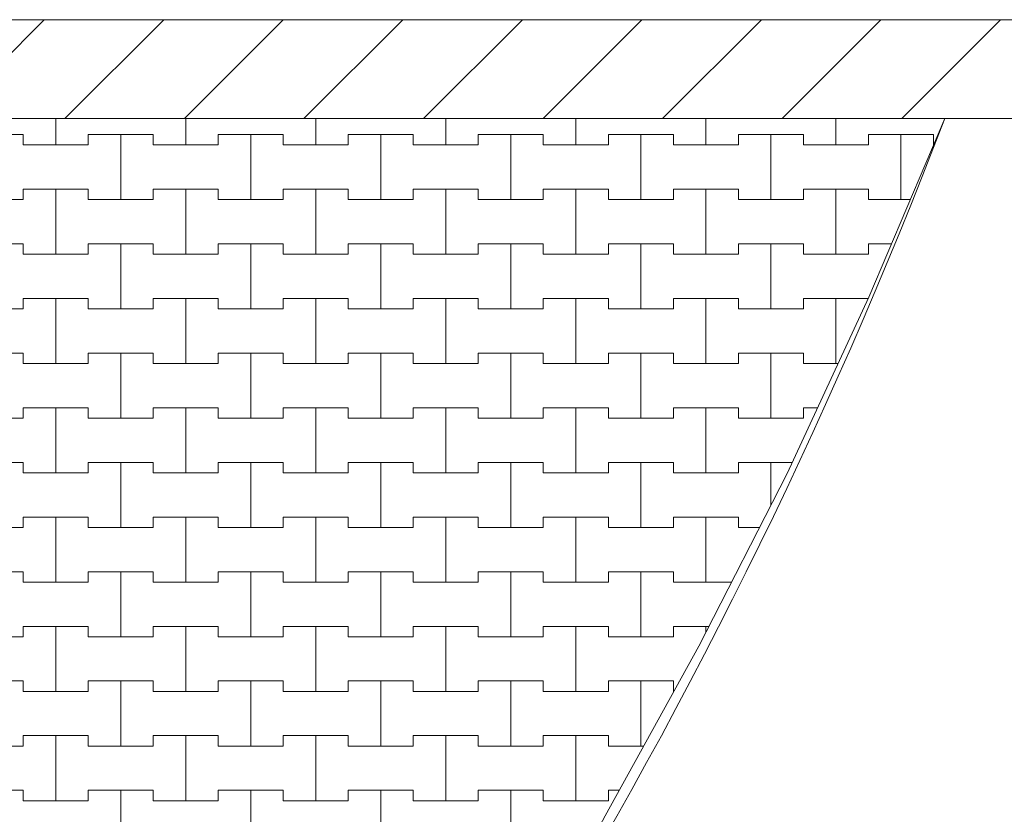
# Model space of a CAD drawing. Header units: millimetres. Extents: x 2826 to 3034, y 1533 to 1590.
# Tile 96 of 248: x 2950.84 to 2952.73, y 1570.27 to 1571.79. Entities that reach past the tile are written whole.
import ezdxf
from ezdxf.enums import TextEntityAlignment as Align

# ---------------------------------------------------------------- set-up
doc = ezdxf.new("R2010")
doc.units = ezdxf.units.MM
doc.layers.add('_Caneta_No__220', color=7, linetype='Continuous', lineweight=15, true_color=0x8a8a8a)
doc.styles.add('ESTILO_GERADO_2', font='arial.ttf')

# ---------------------------------------------------------------- blocks, each defined once
blk = doc.blocks.new('A$Cf44ad3b2')
at = {"layer": '_Caneta_No__220'}
h = blk.add_hatch(dxfattribs=at)
h.set_pattern_fill('TIJOLO_COMUM_0005', color=256, style=0, pattern_type=2)
h.set_pattern_definition([(45, (15.86372, 12.64105), (-0.11490485, 0.11490485), [])])
h.paths.add_polyline_path([(15.8404, 38.3117), (56.8477, 38.3117), (56.8477, 38.5017), (15.8404, 38.5017)])
for p, q in [((34.691, 38.5017), (46.8921, 38.5017)), ((43.1137, 38.261), (43.1137, 38.3117)), ((43.1137, 38.3117), (43.1137, 38.261)), ((43.3637, 38.261), (43.3637, 38.3117)), ((43.3637, 38.3117), (43.3637, 38.261)), ((43.6137, 38.261), (43.6137, 38.3117)), ((43.6137, 38.3117), (43.6137, 38.261)), ((43.8637, 38.261), (43.8637, 38.3117)), ((43.8637, 38.3117), (43.8637, 38.261)), ((44.1137, 38.261), (44.1137, 38.3117)), ((44.1137, 38.3117), (44.1137, 38.261)), ((44.3637, 38.261), (44.3637, 38.3117)), ((44.3637, 38.3117), (44.3637, 38.261)), ((44.6137, 38.261), (44.6137, 38.3117)), ((44.6137, 38.3117), (44.6137, 38.261)), ((46.8616, 38.3117), (44.8228, 38.3117)), ((42.9262, 38.281), (43.0512, 38.281)), ((42.9887, 38.281), (43.0512, 38.281)), ((43.0512, 38.281), (43.0512, 38.261)), ((43.0512, 38.261), (43.0512, 38.281)), ((43.1762, 38.261), (43.1762, 38.281)), ((43.1762, 38.281), (43.1762, 38.261)), ((43.1762, 38.281), (43.2387, 38.281)), ((43.1762, 38.281), (43.3012, 38.281)), ((43.2387, 38.281), (43.3012, 38.281)), ((43.2387, 38.156), (43.2387, 38.281)), ((43.2387, 38.281), (43.2387, 38.156)), ((43.3012, 38.281), (43.3012, 38.261)), ((43.3012, 38.261), (43.3012, 38.281)), ((43.4262, 38.261), (43.4262, 38.281)), ((43.4262, 38.281), (43.4262, 38.261)), ((43.4262, 38.281), (43.4887, 38.281)), ((43.4262, 38.281), (43.5512, 38.281)), ((43.4887, 38.281), (43.5512, 38.281)), ((43.4887, 38.156), (43.4887, 38.281)), ((43.4887, 38.281), (43.4887, 38.156)), ((43.5512, 38.281), (43.5512, 38.261)), ((43.5512, 38.261), (43.5512, 38.281)), ((43.6762, 38.261), (43.6762, 38.281)), ((43.6762, 38.281), (43.6762, 38.261)), ((43.6762, 38.281), (43.7387, 38.281)), ((43.6762, 38.281), (43.8012, 38.281)), ((43.7387, 38.281), (43.8012, 38.281)), ((43.7387, 38.156), (43.7387, 38.281)), ((43.7387, 38.281), (43.7387, 38.156)), ((43.8012, 38.281), (43.8012, 38.261)), ((43.8012, 38.261), (43.8012, 38.281)), ((43.9262, 38.261), (43.9262, 38.281)), ((43.9262, 38.281), (43.9262, 38.261)), ((43.9262, 38.281), (43.9887, 38.281)), ((43.9262, 38.281), (44.0512, 38.281)), ((43.9887, 38.281), (44.0512, 38.281)), ((43.9887, 38.156), (43.9887, 38.281)), ((43.9887, 38.281), (43.9887, 38.156)), ((44.0512, 38.281), (44.0512, 38.261)), ((44.0512, 38.261), (44.0512, 38.281)), ((44.1762, 38.261), (44.1762, 38.281)), ((44.1762, 38.281), (44.1762, 38.261)), ((44.1762, 38.281), (44.2387, 38.281)), ((44.1762, 38.281), (44.3012, 38.281)), ((44.2387, 38.281), (44.3012, 38.281)), ((44.2387, 38.156), (44.2387, 38.281)), ((44.2387, 38.281), (44.2387, 38.156)), ((44.3012, 38.281), (44.3012, 38.261)), ((44.3012, 38.261), (44.3012, 38.281)), ((44.4262, 38.261), (44.4262, 38.281)), ((44.4262, 38.281), (44.4262, 38.261)), ((44.4262, 38.281), (44.4887, 38.281)), ((44.4262, 38.281), (44.5512, 38.281)), ((44.4887, 38.281), (44.5512, 38.281)), ((44.4887, 38.156), (44.4887, 38.281)), ((44.4887, 38.281), (44.4887, 38.156)), ((44.5512, 38.281), (44.5512, 38.261)), ((44.5512, 38.261), (44.5512, 38.281)), ((44.6762, 38.261), (44.6762, 38.281)), ((44.6762, 38.281), (44.6762, 38.261)), ((44.6762, 38.281), (44.7387, 38.281)), ((44.6762, 38.281), (44.8012, 38.281)), ((44.7387, 38.281), (44.8012, 38.281)), ((44.7387, 38.156), (44.7387, 38.281)), ((44.7387, 38.281), (44.7387, 38.156)), ((44.8012, 38.281), (44.8012, 38.261)), ((44.8012, 38.261), (44.8012, 38.281)), ((43.0512, 38.261), (43.1137, 38.261)), ((43.0512, 38.261), (43.1762, 38.261)), ((43.1137, 38.261), (43.1762, 38.261)), ((43.3012, 38.261), (43.3637, 38.261)), ((43.3012, 38.261), (43.4262, 38.261)), ((43.3637, 38.261), (43.4262, 38.261)), ((43.5512, 38.261), (43.6137, 38.261)), ((43.5512, 38.261), (43.6762, 38.261)), ((43.6137, 38.261), (43.6762, 38.261)), ((43.8012, 38.261), (43.8637, 38.261)), ((43.8012, 38.261), (43.9262, 38.261)), ((43.8637, 38.261), (43.9262, 38.261)), ((44.0512, 38.261), (44.1137, 38.261)), ((44.0512, 38.261), (44.1762, 38.261)), ((44.1137, 38.261), (44.1762, 38.261)), ((44.3012, 38.261), (44.3637, 38.261)), ((44.3012, 38.261), (44.4262, 38.261)), ((44.3637, 38.261), (44.4262, 38.261)), ((44.5512, 38.261), (44.6137, 38.261)), ((44.5512, 38.261), (44.6762, 38.261)), ((44.6137, 38.261), (44.6762, 38.261)), ((44.8012, 38.261), (44.8012, 38.261)), ((44.8012, 38.261), (44.8012, 38.261)), ((43.0512, 38.156), (43.0512, 38.176)), ((43.0512, 38.176), (43.0512, 38.156)), ((43.0512, 38.176), (43.1137, 38.176)), ((43.0512, 38.176), (43.1762, 38.176)), ((43.1137, 38.176), (43.1762, 38.176)), ((43.1137, 38.051), (43.1137, 38.176)), ((43.1137, 38.176), (43.1137, 38.051)), ((43.1762, 38.176), (43.1762, 38.156)), ((43.1762, 38.156), (43.1762, 38.176)), ((43.3012, 38.156), (43.3012, 38.176)), ((43.3012, 38.176), (43.3012, 38.156)), ((43.3012, 38.176), (43.3637, 38.176)), ((43.3012, 38.176), (43.4262, 38.176)), ((43.3637, 38.176), (43.4262, 38.176)), ((43.3637, 38.051), (43.3637, 38.176)), ((43.3637, 38.176), (43.3637, 38.051)), ((43.4262, 38.176), (43.4262, 38.156)), ((43.4262, 38.156), (43.4262, 38.176)), ((43.5512, 38.156), (43.5512, 38.176)), ((43.5512, 38.176), (43.5512, 38.156)), ((43.5512, 38.176), (43.6137, 38.176)), ((43.5512, 38.176), (43.6762, 38.176)), ((43.6137, 38.176), (43.6762, 38.176)), ((43.6137, 38.051), (43.6137, 38.176)), ((43.6137, 38.176), (43.6137, 38.051)), ((43.6762, 38.176), (43.6762, 38.156)), ((43.6762, 38.156), (43.6762, 38.176)), ((43.8012, 38.156), (43.8012, 38.176)), ((43.8012, 38.176), (43.8012, 38.156)), ((43.8012, 38.176), (43.8637, 38.176)), ((43.8012, 38.176), (43.9262, 38.176)), ((43.8637, 38.176), (43.9262, 38.176)), ((43.8637, 38.051), (43.8637, 38.176)), ((43.8637, 38.176), (43.8637, 38.051)), ((43.9262, 38.176), (43.9262, 38.156)), ((43.9262, 38.156), (43.9262, 38.176)), ((44.0512, 38.156), (44.0512, 38.176)), ((44.0512, 38.176), (44.0512, 38.156)), ((44.0512, 38.176), (44.1137, 38.176)), ((44.0512, 38.176), (44.1762, 38.176)), ((44.1137, 38.176), (44.1762, 38.176)), ((44.1137, 38.051), (44.1137, 38.176)), ((44.1137, 38.176), (44.1137, 38.051)), ((44.1762, 38.176), (44.1762, 38.156)), ((44.1762, 38.156), (44.1762, 38.176)), ((44.3012, 38.156), (44.3012, 38.176)), ((44.3012, 38.176), (44.3012, 38.156)), ((44.3012, 38.176), (44.3637, 38.176)), ((44.3012, 38.176), (44.4262, 38.176)), ((44.3637, 38.176), (44.4262, 38.176)), ((44.3637, 38.051), (44.3637, 38.176)), ((44.3637, 38.176), (44.3637, 38.051)), ((44.4262, 38.176), (44.4262, 38.156)), ((44.4262, 38.156), (44.4262, 38.176)), ((44.5512, 38.156), (44.5512, 38.176)), ((44.5512, 38.176), (44.5512, 38.156)), ((44.5512, 38.176), (44.6137, 38.176)), ((44.5512, 38.176), (44.6762, 38.176)), ((44.6137, 38.176), (44.6762, 38.176)), ((44.6137, 38.051), (44.6137, 38.176)), ((44.6137, 38.176), (44.6137, 38.051)), ((44.6762, 38.176), (44.6762, 38.156)), ((44.6762, 38.156), (44.6762, 38.176)), ((42.9262, 38.156), (43.0512, 38.156)), ((42.9887, 38.156), (43.0512, 38.156)), ((43.1762, 38.156), (43.2387, 38.156)), ((43.1762, 38.156), (43.3012, 38.156)), ((43.2387, 38.156), (43.3012, 38.156)), ((43.4262, 38.156), (43.4887, 38.156)), ((43.4262, 38.156), (43.5512, 38.156)), ((43.4887, 38.156), (43.5512, 38.156)), ((43.6762, 38.156), (43.7387, 38.156)), ((43.6762, 38.156), (43.8012, 38.156)), ((43.7387, 38.156), (43.8012, 38.156)), ((43.9262, 38.156), (43.9887, 38.156)), ((43.9262, 38.156), (44.0512, 38.156)), ((43.9887, 38.156), (44.0512, 38.156)), ((44.1762, 38.156), (44.2387, 38.156)), ((44.1762, 38.156), (44.3012, 38.156)), ((44.2387, 38.156), (44.3012, 38.156)), ((44.4262, 38.156), (44.4887, 38.156)), ((44.4262, 38.156), (44.5512, 38.156)), ((44.4887, 38.156), (44.5512, 38.156)), ((44.6762, 38.156), (44.7387, 38.156)), ((44.6762, 38.156), (44.7566, 38.156)), ((44.7387, 38.156), (44.7566, 38.156)), ((42.9262, 38.071), (43.0512, 38.071)), ((42.9887, 38.071), (43.0512, 38.071)), ((43.0512, 38.071), (43.0512, 38.051)), ((43.0512, 38.051), (43.0512, 38.071)), ((43.1762, 38.051), (43.1762, 38.071)), ((43.1762, 38.071), (43.1762, 38.051)), ((43.1762, 38.071), (43.2387, 38.071)), ((43.1762, 38.071), (43.3012, 38.071)), ((43.2387, 38.071), (43.3012, 38.071)), ((43.2387, 37.946), (43.2387, 38.071)), ((43.2387, 38.071), (43.2387, 37.946)), ((43.3012, 38.071), (43.3012, 38.051)), ((43.3012, 38.051), (43.3012, 38.071)), ((43.4262, 38.051), (43.4262, 38.071)), ((43.4262, 38.071), (43.4262, 38.051)), ((43.4262, 38.071), (43.4887, 38.071)), ((43.4262, 38.071), (43.5512, 38.071)), ((43.4887, 38.071), (43.5512, 38.071)), ((43.4887, 37.946), (43.4887, 38.071)), ((43.4887, 38.071), (43.4887, 37.946)), ((43.5512, 38.071), (43.5512, 38.051)), ((43.5512, 38.051), (43.5512, 38.071)), ((43.6762, 38.051), (43.6762, 38.071)), ((43.6762, 38.071), (43.6762, 38.051)), ((43.6762, 38.071), (43.7387, 38.071)), ((43.6762, 38.071), (43.8012, 38.071)), ((43.7387, 38.071), (43.8012, 38.071)), ((43.7387, 37.946), (43.7387, 38.071)), ((43.7387, 38.071), (43.7387, 37.946)), ((43.8012, 38.071), (43.8012, 38.051)), ((43.8012, 38.051), (43.8012, 38.071)), ((43.9262, 38.051), (43.9262, 38.071)), ((43.9262, 38.071), (43.9262, 38.051)), ((43.9262, 38.071), (43.9887, 38.071)), ((43.9262, 38.071), (44.0512, 38.071)), ((43.9887, 38.071), (44.0512, 38.071)), ((43.9887, 37.946), (43.9887, 38.071)), ((43.9887, 38.071), (43.9887, 37.946)), ((44.0512, 38.071), (44.0512, 38.051)), ((44.0512, 38.051), (44.0512, 38.071)), ((44.1762, 38.051), (44.1762, 38.071)), ((44.1762, 38.071), (44.1762, 38.051)), ((44.1762, 38.071), (44.2387, 38.071)), ((44.1762, 38.071), (44.3012, 38.071)), ((44.2387, 38.071), (44.3012, 38.071)), ((44.2387, 37.946), (44.2387, 38.071)), ((44.2387, 38.071), (44.2387, 37.946)), ((44.3012, 38.071), (44.3012, 38.051)), ((44.3012, 38.051), (44.3012, 38.071)), ((44.4262, 38.051), (44.4262, 38.071)), ((44.4262, 38.071), (44.4262, 38.051)), ((44.4262, 38.071), (44.4887, 38.071)), ((44.4262, 38.071), (44.5512, 38.071)), ((44.4887, 38.071), (44.5512, 38.071)), ((44.4887, 37.946), (44.4887, 38.071)), ((44.4887, 38.071), (44.4887, 37.946)), ((44.5512, 38.071), (44.5512, 38.051)), ((44.5512, 38.051), (44.5512, 38.071)), ((44.6762, 38.051), (44.6762, 38.071)), ((44.6762, 38.071), (44.6762, 38.051)), ((44.6762, 38.071), (44.7205, 38.071)), ((44.6762, 38.071), (44.7205, 38.071)), ((43.0512, 38.051), (43.1137, 38.051)), ((43.0512, 38.051), (43.1762, 38.051)), ((43.1137, 38.051), (43.1762, 38.051)), ((43.3012, 38.051), (43.3637, 38.051)), ((43.3012, 38.051), (43.4262, 38.051)), ((43.3637, 38.051), (43.4262, 38.051)), ((43.5512, 38.051), (43.6137, 38.051)), ((43.5512, 38.051), (43.6762, 38.051)), ((43.6137, 38.051), (43.6762, 38.051)), ((43.8012, 38.051), (43.8637, 38.051)), ((43.8012, 38.051), (43.9262, 38.051)), ((43.8637, 38.051), (43.9262, 38.051)), ((44.0512, 38.051), (44.1137, 38.051)), ((44.0512, 38.051), (44.1762, 38.051)), ((44.1137, 38.051), (44.1762, 38.051)), ((44.3012, 38.051), (44.3637, 38.051)), ((44.3012, 38.051), (44.4262, 38.051)), ((44.3637, 38.051), (44.4262, 38.051)), ((44.5512, 38.051), (44.6137, 38.051)), ((44.5512, 38.051), (44.6762, 38.051)), ((44.6137, 38.051), (44.6762, 38.051)), ((43.0512, 37.946), (43.0512, 37.966)), ((43.0512, 37.966), (43.0512, 37.946)), ((43.0512, 37.966), (43.1137, 37.966)), ((43.0512, 37.966), (43.1762, 37.966)), ((43.1137, 37.966), (43.1762, 37.966)), ((43.1137, 37.841), (43.1137, 37.966)), ((43.1137, 37.966), (43.1137, 37.841)), ((43.1762, 37.966), (43.1762, 37.946)), ((43.1762, 37.946), (43.1762, 37.966)), ((43.3012, 37.946), (43.3012, 37.966)), ((43.3012, 37.966), (43.3012, 37.946)), ((43.3012, 37.966), (43.3637, 37.966)), ((43.3012, 37.966), (43.4262, 37.966)), ((43.3637, 37.966), (43.4262, 37.966)), ((43.3637, 37.841), (43.3637, 37.966)), ((43.3637, 37.966), (43.3637, 37.841)), ((43.4262, 37.966), (43.4262, 37.946)), ((43.4262, 37.946), (43.4262, 37.966)), ((43.5512, 37.946), (43.5512, 37.966)), ((43.5512, 37.966), (43.5512, 37.946)), ((43.5512, 37.966), (43.6137, 37.966)), ((43.5512, 37.966), (43.6762, 37.966)), ((43.6137, 37.966), (43.6762, 37.966)), ((43.6137, 37.841), (43.6137, 37.966)), ((43.6137, 37.966), (43.6137, 37.841)), ((43.6762, 37.966), (43.6762, 37.946)), ((43.6762, 37.946), (43.6762, 37.966)), ((43.8012, 37.946), (43.8012, 37.966)), ((43.8012, 37.966), (43.8012, 37.946)), ((43.8012, 37.966), (43.8637, 37.966)), ((43.8012, 37.966), (43.9262, 37.966)), ((43.8637, 37.966), (43.9262, 37.966)), ((43.8637, 37.841), (43.8637, 37.966)), ((43.8637, 37.966), (43.8637, 37.841)), ((43.9262, 37.966), (43.9262, 37.946)), ((43.9262, 37.946), (43.9262, 37.966)), ((44.0512, 37.946), (44.0512, 37.966)), ((44.0512, 37.966), (44.0512, 37.946)), ((44.0512, 37.966), (44.1137, 37.966)), ((44.0512, 37.966), (44.1762, 37.966)), ((44.1137, 37.966), (44.1762, 37.966)), ((44.1137, 37.841), (44.1137, 37.966)), ((44.1137, 37.966), (44.1137, 37.841)), ((44.1762, 37.966), (44.1762, 37.946)), ((44.1762, 37.946), (44.1762, 37.966)), ((44.3012, 37.946), (44.3012, 37.966)), ((44.3012, 37.966), (44.3012, 37.946)), ((44.3012, 37.966), (44.3637, 37.966)), ((44.3012, 37.966), (44.4262, 37.966)), ((44.3637, 37.966), (44.4262, 37.966)), ((44.3637, 37.841), (44.3637, 37.966)), ((44.3637, 37.966), (44.3637, 37.841)), ((44.4262, 37.966), (44.4262, 37.946)), ((44.4262, 37.946), (44.4262, 37.966)), ((44.5512, 37.946), (44.5512, 37.966)), ((44.5512, 37.966), (44.5512, 37.946)), ((44.5512, 37.966), (44.6137, 37.966)), ((44.5512, 37.966), (44.6758, 37.966)), ((44.6137, 37.966), (44.6758, 37.966)), ((44.6137, 37.841), (44.6137, 37.966)), ((44.6137, 37.966), (44.6137, 37.841)), ((42.9262, 37.946), (43.0512, 37.946)), ((42.9887, 37.946), (43.0512, 37.946)), ((43.1762, 37.946), (43.2387, 37.946)), ((43.1762, 37.946), (43.3012, 37.946)), ((43.2387, 37.946), (43.3012, 37.946)), ((43.4262, 37.946), (43.4887, 37.946)), ((43.4262, 37.946), (43.5512, 37.946)), ((43.4887, 37.946), (43.5512, 37.946)), ((43.6762, 37.946), (43.7387, 37.946)), ((43.6762, 37.946), (43.8012, 37.946)), ((43.7387, 37.946), (43.8012, 37.946)), ((43.9262, 37.946), (43.9887, 37.946)), ((43.9262, 37.946), (44.0512, 37.946)), ((43.9887, 37.946), (44.0512, 37.946)), ((44.1762, 37.946), (44.2387, 37.946)), ((44.1762, 37.946), (44.3012, 37.946)), ((44.2387, 37.946), (44.3012, 37.946)), ((44.4262, 37.946), (44.4887, 37.946)), ((44.4262, 37.946), (44.5512, 37.946)), ((44.4887, 37.946), (44.5512, 37.946)), ((42.9262, 37.861), (43.0512, 37.861)), ((42.9887, 37.861), (43.0512, 37.861)), ((43.0512, 37.861), (43.0512, 37.841)), ((43.0512, 37.841), (43.0512, 37.861)), ((43.1762, 37.841), (43.1762, 37.861)), ((43.1762, 37.861), (43.1762, 37.841)), ((43.1762, 37.861), (43.2387, 37.861)), ((43.1762, 37.861), (43.3012, 37.861)), ((43.2387, 37.861), (43.3012, 37.861)), ((43.2387, 37.736), (43.2387, 37.861)), ((43.2387, 37.861), (43.2387, 37.736)), ((43.3012, 37.861), (43.3012, 37.841)), ((43.3012, 37.841), (43.3012, 37.861)), ((43.4262, 37.841), (43.4262, 37.861)), ((43.4262, 37.861), (43.4262, 37.841)), ((43.4262, 37.861), (43.4887, 37.861)), ((43.4262, 37.861), (43.5512, 37.861)), ((43.4887, 37.861), (43.5512, 37.861)), ((43.4887, 37.736), (43.4887, 37.861)), ((43.4887, 37.861), (43.4887, 37.736)), ((43.5512, 37.861), (43.5512, 37.841)), ((43.5512, 37.841), (43.5512, 37.861)), ((43.6762, 37.841), (43.6762, 37.861)), ((43.6762, 37.861), (43.6762, 37.841)), ((43.6762, 37.861), (43.7387, 37.861)), ((43.6762, 37.861), (43.8012, 37.861)), ((43.7387, 37.861), (43.8012, 37.861)), ((43.7387, 37.736), (43.7387, 37.861)), ((43.7387, 37.861), (43.7387, 37.736)), ((43.8012, 37.861), (43.8012, 37.841)), ((43.8012, 37.841), (43.8012, 37.861)), ((43.9262, 37.841), (43.9262, 37.861)), ((43.9262, 37.861), (43.9262, 37.841)), ((43.9262, 37.861), (43.9887, 37.861)), ((43.9262, 37.861), (44.0512, 37.861)), ((43.9887, 37.861), (44.0512, 37.861)), ((43.9887, 37.736), (43.9887, 37.861)), ((43.9887, 37.861), (43.9887, 37.736)), ((44.0512, 37.861), (44.0512, 37.841)), ((44.0512, 37.841), (44.0512, 37.861)), ((44.1762, 37.841), (44.1762, 37.861)), ((44.1762, 37.861), (44.1762, 37.841)), ((44.1762, 37.861), (44.2387, 37.861)), ((44.1762, 37.861), (44.3012, 37.861)), ((44.2387, 37.861), (44.3012, 37.861)), ((44.2387, 37.736), (44.2387, 37.861)), ((44.2387, 37.861), (44.2387, 37.736)), ((44.3012, 37.861), (44.3012, 37.841)), ((44.3012, 37.841), (44.3012, 37.861)), ((44.4262, 37.841), (44.4262, 37.861)), ((44.4262, 37.861), (44.4262, 37.841)), ((44.4262, 37.861), (44.4887, 37.861)), ((44.4262, 37.861), (44.5512, 37.861)), ((44.4887, 37.861), (44.5512, 37.861)), ((44.4887, 37.736), (44.4887, 37.861)), ((44.4887, 37.861), (44.4887, 37.736)), ((44.5512, 37.861), (44.5512, 37.841)), ((44.5512, 37.841), (44.5512, 37.861)), ((43.0512, 37.841), (43.1137, 37.841)), ((43.0512, 37.841), (43.1762, 37.841)), ((43.1137, 37.841), (43.1762, 37.841)), ((43.3012, 37.841), (43.3637, 37.841)), ((43.3012, 37.841), (43.4262, 37.841)), ((43.3637, 37.841), (43.4262, 37.841)), ((43.5512, 37.841), (43.6137, 37.841)), ((43.5512, 37.841), (43.6762, 37.841)), ((43.6137, 37.841), (43.6762, 37.841)), ((43.8012, 37.841), (43.8637, 37.841)), ((43.8012, 37.841), (43.9262, 37.841)), ((43.8637, 37.841), (43.9262, 37.841)), ((44.0512, 37.841), (44.1137, 37.841)), ((44.0512, 37.841), (44.1762, 37.841)), ((44.1137, 37.841), (44.1762, 37.841)), ((44.3012, 37.841), (44.3637, 37.841)), ((44.3012, 37.841), (44.4262, 37.841)), ((44.3637, 37.841), (44.4262, 37.841)), ((44.5512, 37.841), (44.6137, 37.841)), ((44.5512, 37.841), (44.6179, 37.841)), ((44.6137, 37.841), (44.6179, 37.841)), ((43.0512, 37.736), (43.0512, 37.756)), ((43.0512, 37.756), (43.0512, 37.736)), ((43.0512, 37.756), (43.1137, 37.756)), ((43.0512, 37.756), (43.1762, 37.756)), ((43.1137, 37.756), (43.1762, 37.756)), ((43.1137, 37.631), (43.1137, 37.756)), ((43.1137, 37.756), (43.1137, 37.631)), ((43.1762, 37.756), (43.1762, 37.736)), ((43.1762, 37.736), (43.1762, 37.756)), ((43.3012, 37.736), (43.3012, 37.756)), ((43.3012, 37.756), (43.3012, 37.736)), ((43.3012, 37.756), (43.3637, 37.756)), ((43.3012, 37.756), (43.4262, 37.756)), ((43.3637, 37.756), (43.4262, 37.756)), ((43.3637, 37.631), (43.3637, 37.756)), ((43.3637, 37.756), (43.3637, 37.631)), ((43.4262, 37.756), (43.4262, 37.736)), ((43.4262, 37.736), (43.4262, 37.756)), ((43.5512, 37.736), (43.5512, 37.756)), ((43.5512, 37.756), (43.5512, 37.736)), ((43.5512, 37.756), (43.6137, 37.756)), ((43.5512, 37.756), (43.6762, 37.756)), ((43.6137, 37.756), (43.6762, 37.756)), ((43.6137, 37.631), (43.6137, 37.756)), ((43.6137, 37.756), (43.6137, 37.631)), ((43.6762, 37.756), (43.6762, 37.736)), ((43.6762, 37.736), (43.6762, 37.756)), ((43.8012, 37.736), (43.8012, 37.756)), ((43.8012, 37.756), (43.8012, 37.736)), ((43.8012, 37.756), (43.8637, 37.756)), ((43.8012, 37.756), (43.9262, 37.756)), ((43.8637, 37.756), (43.9262, 37.756)), ((43.8637, 37.631), (43.8637, 37.756)), ((43.8637, 37.756), (43.8637, 37.631)), ((43.9262, 37.756), (43.9262, 37.736)), ((43.9262, 37.736), (43.9262, 37.756)), ((44.0512, 37.736), (44.0512, 37.756)), ((44.0512, 37.756), (44.0512, 37.736)), ((44.0512, 37.756), (44.1137, 37.756)), ((44.0512, 37.756), (44.1762, 37.756)), ((44.1137, 37.756), (44.1762, 37.756)), ((44.1137, 37.631), (44.1137, 37.756)), ((44.1137, 37.756), (44.1137, 37.631)), ((44.1762, 37.756), (44.1762, 37.736)), ((44.1762, 37.736), (44.1762, 37.756)), ((44.3012, 37.736), (44.3012, 37.756)), ((44.3012, 37.756), (44.3012, 37.736)), ((44.3012, 37.756), (44.3637, 37.756)), ((44.3012, 37.756), (44.4262, 37.756)), ((44.3637, 37.756), (44.4262, 37.756)), ((44.3637, 37.631), (44.3637, 37.756)), ((44.3637, 37.756), (44.3637, 37.631)), ((44.4262, 37.756), (44.4262, 37.736)), ((44.4262, 37.736), (44.4262, 37.756)), ((44.5512, 37.736), (44.5512, 37.756)), ((44.5512, 37.756), (44.5512, 37.736)), ((44.5512, 37.756), (44.5786, 37.756)), ((44.5512, 37.756), (44.5786, 37.756)), ((42.9262, 37.736), (43.0512, 37.736)), ((42.9887, 37.736), (43.0512, 37.736)), ((43.1762, 37.736), (43.2387, 37.736)), ((43.1762, 37.736), (43.3012, 37.736)), ((43.2387, 37.736), (43.3012, 37.736)), ((43.4262, 37.736), (43.4887, 37.736)), ((43.4262, 37.736), (43.5512, 37.736)), ((43.4887, 37.736), (43.5512, 37.736)), ((43.6762, 37.736), (43.7387, 37.736)), ((43.6762, 37.736), (43.8012, 37.736)), ((43.7387, 37.736), (43.8012, 37.736)), ((43.9262, 37.736), (43.9887, 37.736)), ((43.9262, 37.736), (44.0512, 37.736)), ((43.9887, 37.736), (44.0512, 37.736)), ((44.1762, 37.736), (44.2387, 37.736)), ((44.1762, 37.736), (44.3012, 37.736)), ((44.2387, 37.736), (44.3012, 37.736)), ((44.4262, 37.736), (44.4887, 37.736)), ((44.4262, 37.736), (44.5512, 37.736)), ((44.4887, 37.736), (44.5512, 37.736)), ((42.9262, 37.651), (43.0512, 37.651)), ((42.9887, 37.651), (43.0512, 37.651)), ((43.0512, 37.651), (43.0512, 37.631)), ((43.0512, 37.631), (43.0512, 37.651)), ((43.1762, 37.631), (43.1762, 37.651)), ((43.1762, 37.651), (43.1762, 37.631)), ((43.1762, 37.651), (43.2387, 37.651)), ((43.1762, 37.651), (43.3012, 37.651)), ((43.2387, 37.651), (43.3012, 37.651)), ((43.2387, 37.526), (43.2387, 37.651)), ((43.2387, 37.651), (43.2387, 37.526)), ((43.3012, 37.651), (43.3012, 37.631)), ((43.3012, 37.631), (43.3012, 37.651)), ((43.4262, 37.631), (43.4262, 37.651)), ((43.4262, 37.651), (43.4262, 37.631)), ((43.4262, 37.651), (43.4887, 37.651)), ((43.4262, 37.651), (43.5512, 37.651)), ((43.4887, 37.651), (43.5512, 37.651)), ((43.4887, 37.526), (43.4887, 37.651)), ((43.4887, 37.651), (43.4887, 37.526)), ((43.5512, 37.651), (43.5512, 37.631)), ((43.5512, 37.631), (43.5512, 37.651)), ((43.6762, 37.631), (43.6762, 37.651)), ((43.6762, 37.651), (43.6762, 37.631)), ((43.6762, 37.651), (43.7387, 37.651)), ((43.6762, 37.651), (43.8012, 37.651)), ((43.7387, 37.651), (43.8012, 37.651)), ((43.7387, 37.526), (43.7387, 37.651)), ((43.7387, 37.651), (43.7387, 37.526)), ((43.8012, 37.651), (43.8012, 37.631)), ((43.8012, 37.631), (43.8012, 37.651)), ((43.9262, 37.631), (43.9262, 37.651)), ((43.9262, 37.651), (43.9262, 37.631)), ((43.9262, 37.651), (43.9887, 37.651)), ((43.9262, 37.651), (44.0512, 37.651)), ((43.9887, 37.651), (44.0512, 37.651)), ((43.9887, 37.526), (43.9887, 37.651)), ((43.9887, 37.651), (43.9887, 37.526)), ((44.0512, 37.651), (44.0512, 37.631)), ((44.0512, 37.631), (44.0512, 37.651)), ((44.1762, 37.631), (44.1762, 37.651)), ((44.1762, 37.651), (44.1762, 37.631)), ((44.1762, 37.651), (44.2387, 37.651)), ((44.1762, 37.651), (44.3012, 37.651)), ((44.2387, 37.651), (44.3012, 37.651)), ((44.2387, 37.526), (44.2387, 37.651)), ((44.2387, 37.651), (44.2387, 37.526)), ((44.3012, 37.651), (44.3012, 37.631)), ((44.3012, 37.631), (44.3012, 37.651)), ((44.4262, 37.631), (44.4262, 37.651)), ((44.4262, 37.651), (44.4262, 37.631)), ((44.4262, 37.651), (44.4887, 37.651)), ((44.4262, 37.651), (44.53, 37.651)), ((44.4887, 37.651), (44.53, 37.651)), ((44.4887, 37.5684), (44.4887, 37.651)), ((44.4887, 37.651), (44.4887, 37.5684)), ((43.0512, 37.631), (43.1137, 37.631)), ((43.0512, 37.631), (43.1762, 37.631)), ((43.1137, 37.631), (43.1762, 37.631)), ((43.3012, 37.631), (43.3637, 37.631)), ((43.3012, 37.631), (43.4262, 37.631)), ((43.3637, 37.631), (43.4262, 37.631)), ((43.5512, 37.631), (43.6137, 37.631)), ((43.5512, 37.631), (43.6762, 37.631)), ((43.6137, 37.631), (43.6762, 37.631)), ((43.8012, 37.631), (43.8637, 37.631)), ((43.8012, 37.631), (43.9262, 37.631)), ((43.8637, 37.631), (43.9262, 37.631)), ((44.0512, 37.631), (44.1137, 37.631)), ((44.0512, 37.631), (44.1762, 37.631)), ((44.1137, 37.631), (44.1762, 37.631)), ((44.3012, 37.631), (44.3637, 37.631)), ((44.3012, 37.631), (44.4262, 37.631)), ((44.3637, 37.631), (44.4262, 37.631)), ((43.0512, 37.526), (43.0512, 37.546)), ((43.0512, 37.546), (43.0512, 37.526)), ((43.0512, 37.546), (43.1137, 37.546)), ((43.0512, 37.546), (43.1762, 37.546)), ((43.1137, 37.546), (43.1762, 37.546)), ((43.1137, 37.421), (43.1137, 37.546)), ((43.1137, 37.546), (43.1137, 37.421)), ((43.1762, 37.546), (43.1762, 37.526)), ((43.1762, 37.526), (43.1762, 37.546)), ((43.3012, 37.526), (43.3012, 37.546)), ((43.3012, 37.546), (43.3012, 37.526)), ((43.3012, 37.546), (43.3637, 37.546)), ((43.3012, 37.546), (43.4262, 37.546)), ((43.3637, 37.546), (43.4262, 37.546)), ((43.3637, 37.421), (43.3637, 37.546)), ((43.3637, 37.546), (43.3637, 37.421)), ((43.4262, 37.546), (43.4262, 37.526)), ((43.4262, 37.526), (43.4262, 37.546)), ((43.5512, 37.526), (43.5512, 37.546)), ((43.5512, 37.546), (43.5512, 37.526)), ((43.5512, 37.546), (43.6137, 37.546)), ((43.5512, 37.546), (43.6762, 37.546)), ((43.6137, 37.546), (43.6762, 37.546)), ((43.6137, 37.421), (43.6137, 37.546)), ((43.6137, 37.546), (43.6137, 37.421)), ((43.6762, 37.546), (43.6762, 37.526)), ((43.6762, 37.526), (43.6762, 37.546)), ((43.8012, 37.526), (43.8012, 37.546)), ((43.8012, 37.546), (43.8012, 37.526)), ((43.8012, 37.546), (43.8637, 37.546)), ((43.8012, 37.546), (43.9262, 37.546)), ((43.8637, 37.546), (43.9262, 37.546)), ((43.8637, 37.421), (43.8637, 37.546)), ((43.8637, 37.546), (43.8637, 37.421)), ((43.9262, 37.546), (43.9262, 37.526)), ((43.9262, 37.526), (43.9262, 37.546)), ((44.0512, 37.526), (44.0512, 37.546)), ((44.0512, 37.546), (44.0512, 37.526)), ((44.0512, 37.546), (44.1137, 37.546)), ((44.0512, 37.546), (44.1762, 37.546)), ((44.1137, 37.546), (44.1762, 37.546)), ((44.1137, 37.421), (44.1137, 37.546)), ((44.1137, 37.546), (44.1137, 37.421)), ((44.1762, 37.546), (44.1762, 37.526)), ((44.1762, 37.526), (44.1762, 37.546)), ((44.3012, 37.526), (44.3012, 37.546)), ((44.3012, 37.546), (44.3012, 37.526)), ((44.3012, 37.546), (44.3637, 37.546)), ((44.3012, 37.546), (44.4262, 37.546)), ((44.3637, 37.546), (44.4262, 37.546)), ((44.3637, 37.421), (44.3637, 37.546)), ((44.3637, 37.546), (44.3637, 37.421)), ((44.4262, 37.546), (44.4262, 37.526)), ((44.4262, 37.526), (44.4262, 37.546)), ((42.9262, 37.526), (43.0512, 37.526)), ((42.9887, 37.526), (43.0512, 37.526)), ((43.1762, 37.526), (43.2387, 37.526)), ((43.1762, 37.526), (43.3012, 37.526)), ((43.2387, 37.526), (43.3012, 37.526)), ((43.4262, 37.526), (43.4887, 37.526)), ((43.4262, 37.526), (43.5512, 37.526)), ((43.4887, 37.526), (43.5512, 37.526)), ((43.6762, 37.526), (43.7387, 37.526)), ((43.6762, 37.526), (43.8012, 37.526)), ((43.7387, 37.526), (43.8012, 37.526)), ((43.9262, 37.526), (43.9887, 37.526)), ((43.9262, 37.526), (44.0512, 37.526)), ((43.9887, 37.526), (44.0512, 37.526)), ((44.1762, 37.526), (44.2387, 37.526)), ((44.1762, 37.526), (44.3012, 37.526)), ((44.2387, 37.526), (44.3012, 37.526)), ((44.4262, 37.526), (44.467, 37.526)), ((44.4262, 37.526), (44.467, 37.526)), ((42.9262, 37.441), (43.0512, 37.441)), ((42.9887, 37.441), (43.0512, 37.441)), ((43.0512, 37.441), (43.0512, 37.421)), ((43.0512, 37.421), (43.0512, 37.441)), ((43.1762, 37.421), (43.1762, 37.441)), ((43.1762, 37.441), (43.1762, 37.421)), ((43.1762, 37.441), (43.2387, 37.441)), ((43.1762, 37.441), (43.3012, 37.441)), ((43.2387, 37.441), (43.3012, 37.441)), ((43.2387, 37.316), (43.2387, 37.441)), ((43.2387, 37.441), (43.2387, 37.316)), ((43.3012, 37.441), (43.3012, 37.421)), ((43.3012, 37.421), (43.3012, 37.441)), ((43.4262, 37.421), (43.4262, 37.441)), ((43.4262, 37.441), (43.4262, 37.421)), ((43.4262, 37.441), (43.4887, 37.441)), ((43.4262, 37.441), (43.5512, 37.441)), ((43.4887, 37.441), (43.5512, 37.441)), ((43.4887, 37.316), (43.4887, 37.441)), ((43.4887, 37.441), (43.4887, 37.316)), ((43.5512, 37.441), (43.5512, 37.421)), ((43.5512, 37.421), (43.5512, 37.441)), ((43.6762, 37.421), (43.6762, 37.441)), ((43.6762, 37.441), (43.6762, 37.421)), ((43.6762, 37.441), (43.7387, 37.441)), ((43.6762, 37.441), (43.8012, 37.441)), ((43.7387, 37.441), (43.8012, 37.441)), ((43.7387, 37.316), (43.7387, 37.441)), ((43.7387, 37.441), (43.7387, 37.316)), ((43.8012, 37.441), (43.8012, 37.421)), ((43.8012, 37.421), (43.8012, 37.441)), ((43.9262, 37.421), (43.9262, 37.441)), ((43.9262, 37.441), (43.9262, 37.421)), ((43.9262, 37.441), (43.9887, 37.441)), ((43.9262, 37.441), (44.0512, 37.441)), ((43.9887, 37.441), (44.0512, 37.441)), ((43.9887, 37.316), (43.9887, 37.441)), ((43.9887, 37.441), (43.9887, 37.316)), ((44.0512, 37.441), (44.0512, 37.421)), ((44.0512, 37.421), (44.0512, 37.441)), ((44.1762, 37.421), (44.1762, 37.441)), ((44.1762, 37.441), (44.1762, 37.421)), ((44.1762, 37.441), (44.2387, 37.441)), ((44.1762, 37.441), (44.3012, 37.441)), ((44.2387, 37.441), (44.3012, 37.441)), ((44.2387, 37.316), (44.2387, 37.441)), ((44.2387, 37.441), (44.2387, 37.316)), ((44.3012, 37.441), (44.3012, 37.421)), ((44.3012, 37.421), (44.3012, 37.441)), ((43.0512, 37.421), (43.1137, 37.421)), ((43.0512, 37.421), (43.1762, 37.421)), ((43.1137, 37.421), (43.1762, 37.421)), ((43.3012, 37.421), (43.3637, 37.421)), ((43.3012, 37.421), (43.4262, 37.421)), ((43.3637, 37.421), (43.4262, 37.421)), ((43.5512, 37.421), (43.6137, 37.421)), ((43.5512, 37.421), (43.6762, 37.421)), ((43.6137, 37.421), (43.6762, 37.421)), ((43.8012, 37.421), (43.8637, 37.421)), ((43.8012, 37.421), (43.9262, 37.421)), ((43.8637, 37.421), (43.9262, 37.421)), ((44.0512, 37.421), (44.1137, 37.421)), ((44.0512, 37.421), (44.1762, 37.421)), ((44.1137, 37.421), (44.1762, 37.421)), ((44.3012, 37.421), (44.3637, 37.421)), ((44.3012, 37.421), (44.4133, 37.421)), ((44.3637, 37.421), (44.4133, 37.421)), ((43.0512, 37.316), (43.0512, 37.336)), ((43.0512, 37.336), (43.0512, 37.316)), ((43.0512, 37.336), (43.1137, 37.336)), ((43.0512, 37.336), (43.1762, 37.336)), ((43.1137, 37.336), (43.1762, 37.336)), ((43.1137, 37.211), (43.1137, 37.336)), ((43.1137, 37.336), (43.1137, 37.211)), ((43.1762, 37.336), (43.1762, 37.316)), ((43.1762, 37.316), (43.1762, 37.336)), ((43.3012, 37.316), (43.3012, 37.336)), ((43.3012, 37.336), (43.3012, 37.316)), ((43.3012, 37.336), (43.3637, 37.336)), ((43.3012, 37.336), (43.4262, 37.336)), ((43.3637, 37.336), (43.4262, 37.336)), ((43.3637, 37.211), (43.3637, 37.336)), ((43.3637, 37.336), (43.3637, 37.211)), ((43.4262, 37.336), (43.4262, 37.316)), ((43.4262, 37.316), (43.4262, 37.336)), ((43.5512, 37.316), (43.5512, 37.336)), ((43.5512, 37.336), (43.5512, 37.316)), ((43.5512, 37.336), (43.6137, 37.336)), ((43.5512, 37.336), (43.6762, 37.336)), ((43.6137, 37.336), (43.6762, 37.336)), ((43.6137, 37.211), (43.6137, 37.336)), ((43.6137, 37.336), (43.6137, 37.211)), ((43.6762, 37.336), (43.6762, 37.316)), ((43.6762, 37.316), (43.6762, 37.336)), ((43.8012, 37.316), (43.8012, 37.336)), ((43.8012, 37.336), (43.8012, 37.316)), ((43.8012, 37.336), (43.8637, 37.336)), ((43.8012, 37.336), (43.9262, 37.336)), ((43.8637, 37.336), (43.9262, 37.336)), ((43.8637, 37.211), (43.8637, 37.336)), ((43.8637, 37.336), (43.8637, 37.211)), ((43.9262, 37.336), (43.9262, 37.316)), ((43.9262, 37.316), (43.9262, 37.336)), ((44.0512, 37.316), (44.0512, 37.336)), ((44.0512, 37.336), (44.0512, 37.316)), ((44.0512, 37.336), (44.1137, 37.336)), ((44.0512, 37.336), (44.1762, 37.336)), ((44.1137, 37.336), (44.1762, 37.336)), ((44.1137, 37.211), (44.1137, 37.336)), ((44.1137, 37.336), (44.1137, 37.211)), ((44.1762, 37.336), (44.1762, 37.316)), ((44.1762, 37.316), (44.1762, 37.336)), ((44.3012, 37.316), (44.3012, 37.336)), ((44.3012, 37.336), (44.3012, 37.316)), ((44.3012, 37.336), (44.3637, 37.336)), ((44.3012, 37.336), (44.3698, 37.336)), ((44.3637, 37.336), (44.3698, 37.336)), ((44.3637, 37.3242), (44.3637, 37.336)), ((44.3637, 37.336), (44.3637, 37.3242)), ((42.9262, 37.316), (43.0512, 37.316)), ((42.9887, 37.316), (43.0512, 37.316)), ((43.1762, 37.316), (43.2387, 37.316)), ((43.1762, 37.316), (43.3012, 37.316)), ((43.2387, 37.316), (43.3012, 37.316)), ((43.4262, 37.316), (43.4887, 37.316)), ((43.4262, 37.316), (43.5512, 37.316)), ((43.4887, 37.316), (43.5512, 37.316)), ((43.6762, 37.316), (43.7387, 37.316)), ((43.6762, 37.316), (43.8012, 37.316)), ((43.7387, 37.316), (43.8012, 37.316)), ((43.9262, 37.316), (43.9887, 37.316)), ((43.9262, 37.316), (44.0512, 37.316)), ((43.9887, 37.316), (44.0512, 37.316)), ((44.1762, 37.316), (44.2387, 37.316)), ((44.1762, 37.316), (44.3012, 37.316)), ((44.2387, 37.316), (44.3012, 37.316)), ((42.9262, 37.231), (43.0512, 37.231)), ((42.9887, 37.231), (43.0512, 37.231)), ((43.0512, 37.231), (43.0512, 37.211)), ((43.0512, 37.211), (43.0512, 37.231)), ((43.1762, 37.211), (43.1762, 37.231)), ((43.1762, 37.231), (43.1762, 37.211)), ((43.1762, 37.231), (43.2387, 37.231)), ((43.1762, 37.231), (43.3012, 37.231)), ((43.2387, 37.231), (43.3012, 37.231)), ((43.2387, 37.106), (43.2387, 37.231)), ((43.2387, 37.231), (43.2387, 37.106)), ((43.3012, 37.231), (43.3012, 37.211)), ((43.3012, 37.211), (43.3012, 37.231)), ((43.4262, 37.211), (43.4262, 37.231)), ((43.4262, 37.231), (43.4262, 37.211)), ((43.4262, 37.231), (43.4887, 37.231)), ((43.4262, 37.231), (43.5512, 37.231)), ((43.4887, 37.231), (43.5512, 37.231)), ((43.4887, 37.106), (43.4887, 37.231)), ((43.4887, 37.231), (43.4887, 37.106)), ((43.5512, 37.231), (43.5512, 37.211)), ((43.5512, 37.211), (43.5512, 37.231)), ((43.6762, 37.211), (43.6762, 37.231)), ((43.6762, 37.231), (43.6762, 37.211)), ((43.6762, 37.231), (43.7387, 37.231)), ((43.6762, 37.231), (43.8012, 37.231)), ((43.7387, 37.231), (43.8012, 37.231)), ((43.7387, 37.106), (43.7387, 37.231)), ((43.7387, 37.231), (43.7387, 37.106)), ((43.8012, 37.231), (43.8012, 37.211)), ((43.8012, 37.211), (43.8012, 37.231)), ((43.9262, 37.211), (43.9262, 37.231)), ((43.9262, 37.231), (43.9262, 37.211)), ((43.9262, 37.231), (43.9887, 37.231)), ((43.9262, 37.231), (44.0512, 37.231)), ((43.9887, 37.231), (44.0512, 37.231)), ((43.9887, 37.106), (43.9887, 37.231)), ((43.9887, 37.231), (43.9887, 37.106)), ((44.0512, 37.231), (44.0512, 37.211)), ((44.0512, 37.211), (44.0512, 37.231)), ((44.1762, 37.211), (44.1762, 37.231)), ((44.1762, 37.231), (44.1762, 37.211)), ((44.1762, 37.231), (44.2387, 37.231)), ((44.1762, 37.231), (44.3012, 37.231)), ((44.2387, 37.231), (44.3012, 37.231)), ((44.2387, 37.106), (44.2387, 37.231)), ((44.2387, 37.231), (44.2387, 37.106)), ((44.3012, 37.231), (44.3012, 37.211)), ((44.3012, 37.211), (44.3012, 37.231)), ((43.0512, 37.211), (43.1137, 37.211)), ((43.0512, 37.211), (43.1762, 37.211)), ((43.1137, 37.211), (43.1762, 37.211)), ((43.3012, 37.211), (43.3637, 37.211)), ((43.3012, 37.211), (43.4262, 37.211)), ((43.3637, 37.211), (43.4262, 37.211)), ((43.5512, 37.211), (43.6137, 37.211)), ((43.5512, 37.211), (43.6762, 37.211)), ((43.6137, 37.211), (43.6762, 37.211)), ((43.8012, 37.211), (43.8637, 37.211)), ((43.8012, 37.211), (43.9262, 37.211)), ((43.8637, 37.211), (43.9262, 37.211)), ((44.0512, 37.211), (44.1137, 37.211)), ((44.0512, 37.211), (44.1762, 37.211)), ((44.1137, 37.211), (44.1762, 37.211)), ((44.3012, 37.211), (44.3022, 37.211)), ((44.3012, 37.211), (44.3022, 37.211)), ((43.0512, 37.106), (43.0512, 37.126)), ((43.0512, 37.126), (43.0512, 37.106)), ((43.0512, 37.126), (43.1137, 37.126)), ((43.0512, 37.126), (43.1762, 37.126)), ((43.1137, 37.126), (43.1762, 37.126)), ((43.1137, 37.001), (43.1137, 37.126)), ((43.1137, 37.126), (43.1137, 37.001)), ((43.1762, 37.126), (43.1762, 37.106)), ((43.1762, 37.106), (43.1762, 37.126)), ((43.3012, 37.106), (43.3012, 37.126)), ((43.3012, 37.126), (43.3012, 37.106)), ((43.3012, 37.126), (43.3637, 37.126)), ((43.3012, 37.126), (43.4262, 37.126)), ((43.3637, 37.126), (43.4262, 37.126)), ((43.3637, 37.001), (43.3637, 37.126)), ((43.3637, 37.126), (43.3637, 37.001)), ((43.4262, 37.126), (43.4262, 37.106)), ((43.4262, 37.106), (43.4262, 37.126)), ((43.5512, 37.106), (43.5512, 37.126)), ((43.5512, 37.126), (43.5512, 37.106)), ((43.5512, 37.126), (43.6137, 37.126)), ((43.5512, 37.126), (43.6762, 37.126)), ((43.6137, 37.126), (43.6762, 37.126)), ((43.6137, 37.001), (43.6137, 37.126)), ((43.6137, 37.126), (43.6137, 37.001)), ((43.6762, 37.126), (43.6762, 37.106)), ((43.6762, 37.106), (43.6762, 37.126)), ((43.8012, 37.106), (43.8012, 37.126)), ((43.8012, 37.126), (43.8012, 37.106)), ((43.8012, 37.126), (43.8637, 37.126)), ((43.8012, 37.126), (43.9262, 37.126)), ((43.8637, 37.126), (43.9262, 37.126)), ((43.8637, 37.001), (43.8637, 37.126)), ((43.8637, 37.126), (43.8637, 37.001)), ((43.9262, 37.126), (43.9262, 37.106)), ((43.9262, 37.106), (43.9262, 37.126)), ((44.0512, 37.106), (44.0512, 37.126)), ((44.0512, 37.126), (44.0512, 37.106)), ((44.0512, 37.126), (44.1137, 37.126)), ((44.0512, 37.126), (44.1762, 37.126)), ((44.1137, 37.126), (44.1762, 37.126)), ((44.1137, 37.001), (44.1137, 37.126)), ((44.1137, 37.126), (44.1137, 37.001)), ((44.1762, 37.126), (44.1762, 37.106)), ((44.1762, 37.106), (44.1762, 37.126)), ((42.9262, 37.106), (43.0512, 37.106)), ((42.9887, 37.106), (43.0512, 37.106)), ((43.1762, 37.106), (43.2387, 37.106)), ((43.1762, 37.106), (43.3012, 37.106)), ((43.2387, 37.106), (43.3012, 37.106)), ((43.4262, 37.106), (43.4887, 37.106)), ((43.4262, 37.106), (43.5512, 37.106)), ((43.4887, 37.106), (43.5512, 37.106)), ((43.6762, 37.106), (43.7387, 37.106)), ((43.6762, 37.106), (43.8012, 37.106)), ((43.7387, 37.106), (43.8012, 37.106)), ((43.9262, 37.106), (43.9887, 37.106)), ((43.9262, 37.106), (44.0512, 37.106)), ((43.9887, 37.106), (44.0512, 37.106)), ((44.1762, 37.106), (44.2387, 37.106)), ((44.1762, 37.106), (44.2442, 37.106)), ((44.2387, 37.106), (44.2442, 37.106)), ((42.9262, 37.021), (43.0512, 37.021)), ((42.9887, 37.021), (43.0512, 37.021)), ((43.0512, 37.021), (43.0512, 37.001)), ((43.0512, 37.001), (43.0512, 37.021)), ((43.1762, 37.001), (43.1762, 37.021)), ((43.1762, 37.021), (43.1762, 37.001)), ((43.1762, 37.021), (43.2387, 37.021)), ((43.1762, 37.021), (43.3012, 37.021)), ((43.2387, 37.021), (43.3012, 37.021)), ((43.2387, 36.896), (43.2387, 37.021)), ((43.2387, 37.021), (43.2387, 36.896)), ((43.3012, 37.021), (43.3012, 37.001)), ((43.3012, 37.001), (43.3012, 37.021)), ((43.4262, 37.001), (43.4262, 37.021)), ((43.4262, 37.021), (43.4262, 37.001)), ((43.4262, 37.021), (43.4887, 37.021)), ((43.4262, 37.021), (43.5512, 37.021)), ((43.4887, 37.021), (43.5512, 37.021)), ((43.4887, 36.896), (43.4887, 37.021)), ((43.4887, 37.021), (43.4887, 36.896)), ((43.5512, 37.021), (43.5512, 37.001)), ((43.5512, 37.001), (43.5512, 37.021)), ((43.6762, 37.001), (43.6762, 37.021)), ((43.6762, 37.021), (43.6762, 37.001)), ((43.6762, 37.021), (43.7387, 37.021)), ((43.6762, 37.021), (43.8012, 37.021)), ((43.7387, 37.021), (43.8012, 37.021)), ((43.7387, 36.896), (43.7387, 37.021)), ((43.7387, 37.021), (43.7387, 36.896)), ((43.8012, 37.021), (43.8012, 37.001)), ((43.8012, 37.001), (43.8012, 37.021)), ((43.9262, 37.001), (43.9262, 37.021)), ((43.9262, 37.021), (43.9262, 37.001)), ((43.9262, 37.021), (43.9887, 37.021)), ((43.9262, 37.021), (44.0512, 37.021)), ((43.9887, 37.021), (44.0512, 37.021)), ((43.9887, 36.896), (43.9887, 37.021)), ((43.9887, 37.021), (43.9887, 36.896)), ((44.0512, 37.021), (44.0512, 37.001)), ((44.0512, 37.001), (44.0512, 37.021)), ((44.1762, 37.001), (44.1762, 37.021)), ((44.1762, 37.021), (44.1762, 37.001)), ((44.1762, 37.021), (44.1972, 37.021)), ((44.1762, 37.021), (44.1972, 37.021)), ((43.0512, 37.001), (43.1137, 37.001)), ((43.0512, 37.001), (43.1762, 37.001)), ((43.1137, 37.001), (43.1762, 37.001)), ((43.3012, 37.001), (43.3637, 37.001)), ((43.3012, 37.001), (43.4262, 37.001)), ((43.3637, 37.001), (43.4262, 37.001)), ((43.5512, 37.001), (43.6137, 37.001)), ((43.5512, 37.001), (43.6762, 37.001)), ((43.6137, 37.001), (43.6762, 37.001)), ((43.8012, 37.001), (43.8637, 37.001)), ((43.8012, 37.001), (43.9262, 37.001)), ((43.8637, 37.001), (43.9262, 37.001)), ((44.0512, 37.001), (44.1137, 37.001)), ((44.0512, 37.001), (44.1762, 37.001)), ((44.1137, 37.001), (44.1762, 37.001))]:
    blk.add_line(p, q, dxfattribs=at)
for points in [[(56.8477, 38.5017), (15.8404, 38.5017)], [(15.8404, 38.3117), (56.8477, 38.3117)], [(25.4128, 38.3117), (44.8228, 38.3117), (44.6769, 37.9685), (44.5202, 37.63), (44.3503, 37.298), (44.1699, 36.9716), (43.9649, 36.5888), (43.764, 36.2805), (43.5691, 36.0037), (43.3999, 35.7786), (43.1615, 35.4825), (42.889, 35.1706), (42.753, 35.0243), (42.5074, 34.8092), (42.1245, 34.4176), (41.8672, 34.198)]]:
    blk.add_lwpolyline(points, dxfattribs=at)
blk.add_arc((35.5574, 41.85), 9.918, 295.49013, 339.0991, dxfattribs=at)
at = {"layer": '_Caneta_No__220', "style": 'ESTILO_GERADO_2'}
for p in [(50.2713, 22.5674), (50.8713, 22.5674)]:
    blk.add_attdef('txt', text='', height=0.12, dxfattribs=at).set_placement(p, align=Align.MIDDLE_CENTER)
blk.add_attdef('txt', text='', height=0.12, rotation=90, dxfattribs=at).set_placement((17.1363, 18.425), align=Align.MIDDLE_CENTER)

msp = doc.modelspace()

# ---------------------------------------------------------------- block references
msp.add_blockref('A$Cf44ad3b2', (2907.7964, 1533.293))

doc.saveas('drawing.dxf')
